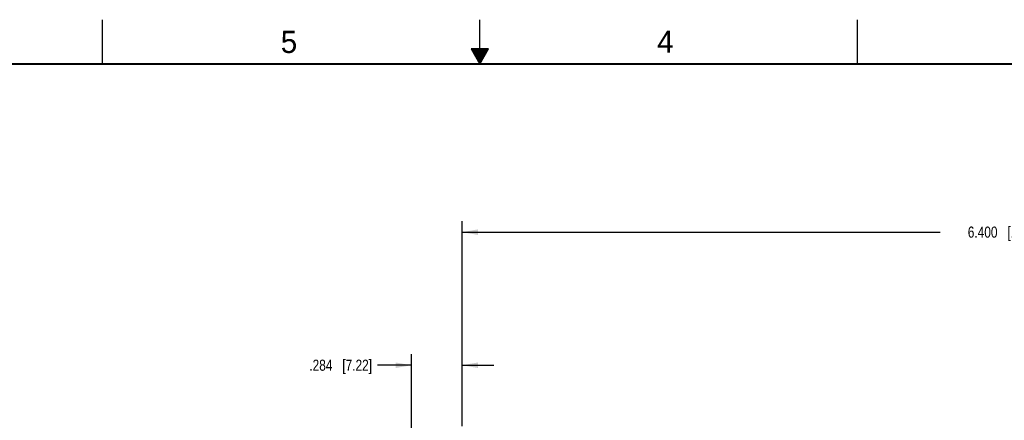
# Model space of a CAD drawing. Header units: inches. Extents: x 0 to 34, y 0 to 22.
# Tile 10 of 19: x 11.8 to 22.9, y 17.5 to 22. Entities that reach past the tile are written whole.
import ezdxf

# ---------------------------------------------------------------- set-up
doc = ezdxf.new("R2010")
doc.units = ezdxf.units.IN
doc.header["$LTSCALE"] = 1.87
doc.header["$MEASUREMENT"] = 0
doc.layers.get('0').update_dxf_attribs({"linetype": 'CONTINUOUS'})
doc.layers.add('DIMENSIONS', color=7, linetype='CONTINUOUS')
doc.styles.get("Standard").update_dxf_attribs({"font": 'txt', "width": 0.8})
doc.styles.add('TEXTSTYLE_2', font='txt')
doc.dimstyles.new('DIMSTYLE_1', dxfattribs={"dimtxt": 0.125, "dimasz": 0.18, "dimexe": 0.125, "dimexo": 0.0625, "dimgap": 0.0625, "dimtad": 0, "dimtih": 1, "dimtoh": 1, "dimdec": 3, "dimlfac": 0.5, "dimzin": 4, "dimdsep": 46, "dimtxsty": 'STANDARD', "dimblk": '_FILLED', "dimblk1": '_FILLED', "dimblk2": '_FILLED', "dimcen": 0.09, "dimadec": 0, "dimazin": 0, "dimtp": 0.001, "dimtm": 0.001, "dimtfac": 1, "dimtdec": 3, "dimtofl": 0, "dimtmove": 0, "dimatfit": 3, "dimldrblk": '_FILLED', "dimfxl": 1, "dimtolj": 1, "dimtzin": 4, "dimarcsym": 0})

# ---------------------------------------------------------------- blocks, each defined once
blk = doc.blocks.new('_FILLED')
at = {"color": 0, "linetype": 'BYBLOCK'}
blk.add_solid([(0, 0), (-1, 0.174), (-1, -0.174)], dxfattribs=at)
blk = doc.blocks.new('*D18')
at = {"layer": 'DIMENSIONS', "color": 2, "linetype": 'CONTINUOUS'}
for p, q in [((16.8, 17.418), (16.8, 19.73)), ((29.6, 16.13), (29.6, 19.73)), ((16.8, 19.605), (22.187, 19.605)), ((29.6, 19.605), (23.737, 19.605))]:
    blk.add_line(p, q, dxfattribs=at)
at = {"layer": 'DIMENSIONS', "color": 2, "linetype": 'CONTINUOUS', "xscale": 0.18, "yscale": 0.18, "zscale": 0.18, "rotation": 180}
blk.add_blockref('_FILLED', (16.8, 19.605), dxfattribs=at)
at = {"layer": 'DIMENSIONS', "color": 2, "linetype": 'CONTINUOUS', "xscale": 0.18, "yscale": 0.18, "zscale": 0.18}
blk.add_blockref('_FILLED', (29.6, 19.605), dxfattribs=at)
at = {"layer": 'DIMENSIONS', "color": 2, "linetype": 'CONTINUOUS', "insert": (22.962, 19.668), "char_height": 0.125, "width": 1.425, "attachment_point": 2, "line_spacing_factor": 0.9}
blk.add_mtext('6.400{\\Ftxt.shx;\\W1.000000;\\H0.125000; }[162.56]', dxfattribs=at)
blk = doc.blocks.new('*D25')
at = {"layer": 'DIMENSIONS', "color": 2, "linetype": 'CONTINUOUS'}
for p, q in [((16.231, 9.412), (16.231, 18.23)), ((16.8, 17.418), (16.8, 18.23)), ((16.231, 18.105), (15.849, 18.105)), ((16.8, 18.105), (17.16, 18.105))]:
    blk.add_line(p, q, dxfattribs=at)
at = {"layer": 'DIMENSIONS', "color": 2, "linetype": 'CONTINUOUS', "xscale": 0.18, "yscale": 0.18, "zscale": 0.18}
blk.add_blockref('_FILLED', (16.231, 18.105), dxfattribs=at)
at = {"layer": 'DIMENSIONS', "color": 2, "linetype": 'CONTINUOUS', "xscale": 0.18, "yscale": 0.18, "zscale": 0.18, "rotation": 180}
blk.add_blockref('_FILLED', (16.8, 18.105), dxfattribs=at)
at = {"layer": 'DIMENSIONS', "color": 2, "linetype": 'CONTINUOUS', "insert": (15.786, 18.168), "char_height": 0.125, "width": 1.125, "attachment_point": 3, "line_spacing_factor": 0.9}
blk.add_mtext('.284{\\Ftxt.shx;\\W1.000000;\\H0.125000; }[7.22]', dxfattribs=at)
blk = doc.blocks.new('*D26')
at = {"layer": 'DIMENSIONS', "color": 2, "linetype": 'CONTINUOUS'}
for p, q in [((31.907, 17.355), (31.907, 17.715)), ((16.862, 17.355), (32.032, 17.355)), ((29.504, 16.226), (32.032, 16.226)), ((31.907, 16.226), (31.907, 15.866))]:
    blk.add_line(p, q, dxfattribs=at)
at = {"layer": 'DIMENSIONS', "color": 2, "linetype": 'CONTINUOUS', "xscale": 0.18, "yscale": 0.18, "zscale": 0.18}
for p, rotation in [((31.907, 17.355), 270), ((31.907, 16.226), 90)]:
    blk.add_blockref('_FILLED', p, dxfattribs=dict(at, rotation=rotation))
at = {"layer": 'DIMENSIONS', "color": 2, "linetype": 'CONTINUOUS', "insert": (31.907, 16.853), "char_height": 0.125, "width": 1.225, "attachment_point": 2, "line_spacing_factor": 0.9}
blk.add_mtext('.565{\\Ftxt.shx;\\W1.000000;\\H0.125000; }[14.34]', dxfattribs=at)

msp = doc.modelspace()

# ---------------------------------------------------------------- linework, layer by layer
at = {"color": 2, "linetype": 'CONTINUOUS'}
for p, q in [((12.75, 21.5), (12.75, 22)), ((17, 21.5), (17, 22)), ((21.25, 22), (21.25, 21.5)), ((16.902, 21.6697), (17, 21.5)), ((17.098, 21.6697), (16.902, 21.6697)), ((16.9076, 21.66), (17.0924, 21.66)), ((16.9134, 21.65), (17.0866, 21.65)), ((16.9192, 21.64), (17.0808, 21.64)), ((16.925, 21.63), (17.0751, 21.63)), ((17, 21.5), (17.098, 21.6697)), ((16.9307, 21.62), (17.0693, 21.62)), ((16.9365, 21.61), (17.0635, 21.61)), ((16.9423, 21.6), (17.0578, 21.6)), ((16.9481, 21.59), (17.052, 21.59)), ((16.9538, 21.58), (17.0462, 21.58)), ((16.9596, 21.57), (17.0404, 21.57)), ((16.9654, 21.56), (17.0347, 21.56)), ((16.9712, 21.55), (17.0289, 21.55)), ((16.9769, 21.54), (17.0231, 21.54)), ((16.9827, 21.53), (17.0173, 21.53)), ((16.9885, 21.52), (17.0116, 21.52)), ((16.9942, 21.51), (17.0058, 21.51))]:
    msp.add_line(p, q, dxfattribs=at)
at = {"color": 7, "linetype": 'CONTINUOUS', "const_width": 0.02}
msp.add_lwpolyline([(33.5, 21.5), (0.5, 21.5)], dxfattribs=at)

# ---------------------------------------------------------------- texts
at = {"color": 2, "linetype": 'CONTINUOUS', "char_height": 0.25, "width": 0.25, "attachment_point": 1, "line_spacing_factor": 0.9, "style": 'TEXTSTYLE_2'}
for s, insert in [('5', (14.7577, 21.8747)), ('4', (18.9977, 21.8777))]:
    msp.add_mtext(s, dxfattribs=dict(at, insert=insert))

# ---------------------------------------------------------------- dimensions: what is measured, and where the dimension line sits
at = {"layer": 'DIMENSIONS', "color": 2, "linetype": 'CONTINUOUS'}
for base, p1, p2, angle, picture, middle in [((16.7997, 19.6053), (29.5997, 16.068), (16.7997, 17.3553), 180, '*D18', (22.9618, 19.6053)), ((16.2312, 18.1053), (16.7997, 17.3553), (16.2312, 9.349), 180, '*D25', (15.2238, 18.1053)), ((31.90691, 17.35528), (29.44171, 16.22626), (16.79971, 17.35528), 90, '*D26', (31.90691, 16.79077))]:
    dim = msp.add_linear_dim(base=base, p1=p1, p2=p2, angle=angle, dimstyle='DIMSTYLE_1', dxfattribs=at)
    dim.commit()
    dim.dimension.update_dxf_attribs({"geometry": picture, "text_midpoint": middle, "dimtype": 160})

doc.saveas('drawing.dxf')
